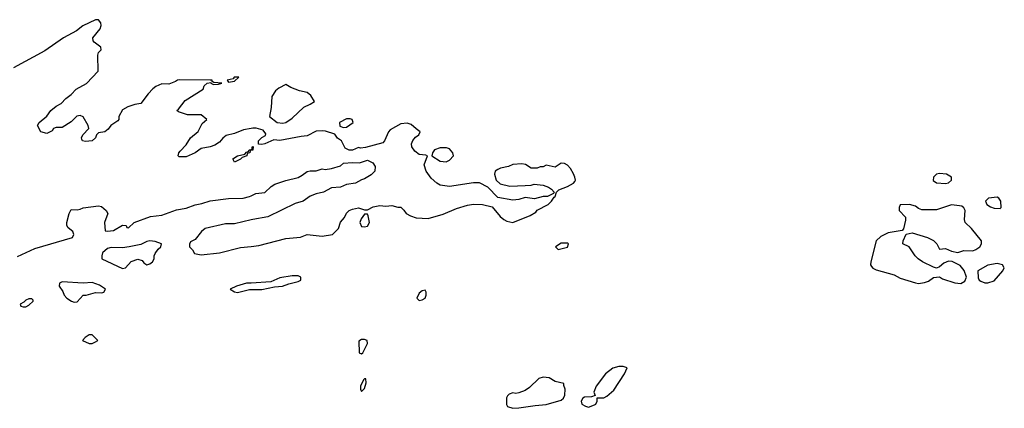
# Model space of a CAD drawing. Header units: inches. Extents: x 2348423 to 2474978, y 460702 to 613625.
# Tile 110 of 113: x 2468470 to 2474978, y 583423 to 585990. Entities that reach past the tile are written whole.
import ezdxf

# ---------------------------------------------------------------- set-up
doc = ezdxf.new("R2010")
doc.units = ezdxf.units.IN
doc.header["$MEASUREMENT"] = 0
doc.layers.add('C4568', color=7, linetype='Continuous')
doc.layers.add('C4578', color=7, linetype='Continuous')

msp = doc.modelspace()

# ---------------------------------------------------------------- linework, layer by layer
at = {"layer": 'C4568', "color": 5, "elevation": 20}
for points in [[(2470000, 585272), (2469950, 585262), (2469890, 585238.4), (2469835.8, 585224.2), (2469812.2, 585207.8), (2469790, 585181.2), (2469759.9, 585160.1), (2469730, 585149.2), (2469670, 585139), (2469630, 585109.3), (2469570, 585084), (2469524, 585084), (2469518, 585090), (2469522, 585110), (2469530, 585122), (2469570, 585162), (2469599, 585210), (2469649.3, 585250.7), (2469676.4, 585303.6), (2469706, 585330), (2469670, 585362), (2469580.2, 585360.2), (2469520.4, 585380.4), (2469508, 585390), (2469520.4, 585399.6), (2469564.8, 585455.2), (2469682, 585530), (2469690, 585552), (2469708.7, 585571.3), (2469734, 585574), (2469734, 585570), (2469750, 585562), (2469783.6, 585563.6), (2469806, 585570), (2469754, 585574), (2469742, 585582), (2469742, 585590), (2469730, 585591.2), (2469527.8, 585592.2), (2469512, 585590), (2469499.1, 585580.9), (2469455.3, 585564.7), (2469410, 585565.2), (2469370, 585549.2), (2469350, 585534), (2469319.8, 585500.2), (2469270, 585435.3), (2469230, 585428.7), (2469185.4, 585414.6), (2469150, 585395.3), (2469124.7, 585350), (2469124.7, 585330), (2469118, 585322), (2469072, 585290), (2469054.4, 585265.6), (2469032, 585250), (2468990, 585242), (2468978, 585230), (2468970.6, 585209.4), (2468950, 585189.2), (2468905.2, 585185.2), (2468886, 585190), (2468880.4, 585200.4), (2468878, 585210), (2468888, 585230), (2468928, 585270), (2468922, 585290), (2468890, 585348), (2468870, 585357.2), (2468848, 585352), (2468810, 585314), (2468750, 585278), (2468710, 585278), (2468694, 585270), (2468684.7, 585255.3), (2468650, 585239), (2468610, 585249), (2468588, 585290), (2468598, 585310), (2468650, 585352), (2468675.3, 585390), (2468710, 585418), (2468744, 585436), (2468775.3, 585470), (2468810, 585496), (2468844, 585530), (2468911.8, 585568.2), (2468989, 585650), (2468985.6, 585754.4), (2468990, 585772), (2469008, 585790), (2469007.3, 585807.3), (2468962, 585842), (2468955.3, 585850), (2468954, 585870), (2469001.2, 585930), (2469009.4, 585950.6), (2469007.3, 585970), (2468990, 585989.5), (2468970, 585989.6), (2468887.3, 585950), (2468844.8, 585915.2), (2468759.3, 585870), (2468636.9, 585783.1), (2468430, 585672)], [(2470000, 585126.8), (2469994, 585126), (2469992, 585110), (2469974, 585106), (2469972, 585090), (2469941, 585079), (2469930, 585068.7), (2469890, 585049), (2469878, 585070), (2469910, 585090.8), (2469958, 585102), (2469970, 585114), (2469982, 585118), (2469986, 585130), (2470000, 585132.8)], [(2468455.1, 584424.9), (2468570, 584479.1), (2468818, 584550), (2468828, 584570), (2468822, 584590), (2468790, 584615.3), (2468781.2, 584630), (2468781.2, 584650), (2468797.2, 584710), (2468810, 584736), (2468850, 584734), (2468870, 584737.3), (2468890, 584747.3), (2468990, 584759.3), (2469010, 584754.9), (2469041.6, 584730), (2469053, 584710), (2469031, 584650), (2469034, 584594), (2469050, 584592), (2469090, 584598), (2469150, 584632), (2469174, 584630), (2469178, 584618), (2469190, 584614), (2469226, 584650), (2469335.3, 584690), (2469410, 584699.5), (2469506.1, 584733.9), (2469570, 584744.2), (2469630, 584766), (2469674.6, 584774.6), (2469730, 584793.4), (2469850, 584808.7), (2469946, 584810), (2469990, 584820.7), (2470000, 584825.7)], [(2470000, 584667), (2469890, 584640.9), (2469830, 584640.7), (2469696, 584610), (2469670.8, 584590), (2469630, 584538), (2469598, 584522), (2469592.7, 584507.3), (2469592, 584490), (2469612, 584470), (2469626, 584446), (2469670, 584437.3), (2469790, 584450.6), (2469930, 584484.9), (2470000, 584492)], [(2470000, 584250.3), (2469968.7, 584248.7), (2469902, 584230), (2469862, 584210), (2469890, 584191.3), (2469910, 584187.7), (2469990, 584207.3), (2470000, 584207.4)]]:
    msp.add_lwpolyline(points, dxfattribs=at)
for points in [[(2469918, 585610), (2469886.8, 585610), (2469882, 585598), (2469841, 585590), (2469850, 585578), (2469890, 585584.7)], [(2469330, 584529.2), (2469310, 584525.2), (2469270, 584505.2), (2469194, 584490), (2469150, 584482.7), (2469074.8, 584485.2), (2469050, 584479), (2469018, 584450), (2469012, 584430), (2469014, 584410), (2469150, 584346.8), (2469170, 584351), (2469207.7, 584392.3), (2469250, 584408), (2469279.3, 584399.3), (2469290, 584384.7), (2469310, 584371.3), (2469330, 584378), (2469348, 584390), (2469358, 584410), (2469358, 584430), (2469366, 584446), (2469385.2, 584474.8), (2469402, 584490), (2469408, 584510), (2469365.6, 584525.6)], [(2468750, 584258), (2468734, 584250), (2468732, 584230), (2468755.3, 584195.3), (2468764.7, 584170), (2468781, 584150), (2468812, 584130), (2468830, 584124), (2468850, 584126.8), (2468890, 584171), (2468910, 584171), (2468970, 584186.8), (2469013.6, 584186.4), (2469026, 584190), (2469038, 584210), (2468996.5, 584236.5), (2468950, 584252.7), (2468890, 584249.2)], [(2468550, 584146), (2468530, 584146), (2468510, 584138), (2468496.9, 584123.1), (2468474, 584110), (2468478, 584098), (2468492.7, 584092.7), (2468510, 584092), (2468530, 584104.7), (2468558, 584130), (2468558, 584138)], [(2468930, 583908.7), (2468902, 583890), (2468884.7, 583870), (2468930, 583851.3), (2468950, 583851.3), (2468970, 583862), (2468986, 583870), (2468948.4, 583908.4)]]:
    msp.add_lwpolyline(points, close=True, dxfattribs=at)
at = {"layer": 'C4578', "color": 5, "elevation": 20}
for points in [[(2470230, 585562), (2470182, 585538), (2470159.8, 585520.2), (2470136.8, 585483.2), (2470133, 585410), (2470121, 585350), (2470170.9, 585310.9), (2470210, 585306), (2470230, 585311), (2470270, 585338.8), (2470347.3, 585412.7), (2470390, 585431), (2470418, 585450), (2470394.7, 585490), (2470370, 585508), (2470320, 585520), (2470262.5, 585542.5)], [(2470654.8, 585334.8), (2470630, 585334), (2470584.9, 585310), (2470586.8, 585286.8), (2470610, 585277.3), (2470630, 585278.8), (2470674, 585310), (2470668, 585330)], [(2471290, 585144), (2471250, 585144), (2471212, 585130), (2471198, 585110), (2471194, 585090), (2471250, 585056), (2471288.9, 585051.1), (2471310, 585061), (2471338, 585090), (2471334, 585110), (2471310, 585137.2)], [(2474550, 584974.5), (2474530, 584969), (2474511, 584950), (2474508.1, 584928.1), (2474530, 584911), (2474590, 584906.8), (2474610, 584911.3), (2474628.7, 584930), (2474628.7, 584950), (2474595.3, 584970)], [(2474930, 584817.2), (2474874, 584810), (2474854, 584790), (2474862, 584770), (2474886, 584754), (2474910, 584744.7), (2474950, 584742), (2474958, 584750), (2474954, 584790), (2474942, 584810)], [(2474351.6, 584768.4), (2474290, 584766), (2474282, 584750), (2474282, 584730), (2474324.7, 584684.7), (2474325.4, 584665.4), (2474312, 584608), (2474303.6, 584596.4), (2474210, 584580.9), (2474162, 584558), (2474130.7, 584530), (2474095.5, 584390), (2474093.4, 584370), (2474099.3, 584359.3), (2474108.6, 584348.6), (2474130, 584338), (2474250, 584304.9), (2474290, 584283), (2474390, 584250.6), (2474410, 584247.7), (2474450, 584254), (2474476.6, 584263.4), (2474510, 584286), (2474550, 584292), (2474570, 584278), (2474650, 584251), (2474690, 584247.7), (2474716.5, 584263.5), (2474728.7, 584290), (2474712.7, 584332.7), (2474685.6, 584365.6), (2474632.9, 584392.9), (2474610, 584395.3), (2474578, 584382), (2474550, 584358), (2474530, 584348), (2474510, 584355.3), (2474438, 584390), (2474408, 584410), (2474388, 584430), (2474349.1, 584489.1), (2474308, 584510), (2474308.4, 584528.4), (2474330, 584574), (2474370, 584581), (2474470.5, 584550.5), (2474510.9, 584530.9), (2474532, 584510), (2474550, 584474), (2474590, 584478), (2474630, 584461), (2474670, 584451.3), (2474710, 584464.7), (2474770, 584462), (2474790, 584471.3), (2474815.3, 584490), (2474828, 584510), (2474828, 584530), (2474762, 584610), (2474719, 584650), (2474714, 584670), (2474719, 584730), (2474710, 584748), (2474697.2, 584757.2), (2474681.2, 584761.2), (2474630, 584766), (2474530, 584734.5), (2474433.2, 584733.2), (2474410, 584742), (2474390, 584759)], [(2470770, 584706), (2470750, 584706), (2470726.4, 584673.6), (2470718, 584650), (2470730, 584624.7), (2470750, 584621), (2470770, 584626.8), (2470781.2, 584650), (2470774, 584694)], [(2472090, 584513.2), (2472050, 584512.7), (2472012, 584490), (2472030, 584472), (2472090, 584486.8), (2472098, 584510)], [(2474930, 584379), (2474870, 584369.2), (2474802, 584330), (2474805.4, 584285.4), (2474812, 584270), (2474822, 584262), (2474850, 584251.3), (2474870, 584251), (2474910, 584264.7), (2474968, 584330), (2474978, 584350), (2474966, 584370)], [(2471150, 584204), (2471130, 584198), (2471110, 584182.7), (2471094, 584150), (2471110, 584134), (2471130, 584139.1), (2471149, 584150), (2471156.2, 584170), (2471157, 584190)], [(2470750, 583878), (2470730, 583878), (2470712.7, 583867.3), (2470714, 583790), (2470730, 583782), (2470738, 583790), (2470768, 583850), (2470766, 583870)], [(2472430, 583699), (2472390, 583688.7), (2472341, 583650), (2472281, 583570), (2472264.7, 583530), (2472272.7, 583507.3), (2472250, 583498), (2472203.5, 583496.5), (2472192, 583490), (2472182, 583470), (2472184.7, 583450), (2472210, 583436), (2472230, 583431), (2472270, 583446), (2472278, 583450), (2472286, 583470), (2472287.3, 583492.7), (2472330, 583492), (2472350, 583502), (2472396.5, 583543.5), (2472468, 583650), (2472486, 583690), (2472458, 583698)], [(2470758, 583618), (2470750, 583618), (2470742, 583610), (2470722, 583570), (2470722, 583550), (2470730, 583534), (2470750, 583554), (2470759, 583590)], [(2471930, 583629), (2471901.4, 583618.6), (2471839.9, 583560.1), (2471810, 583539.3), (2471770, 583525.2), (2471750, 583521.2), (2471730, 583524), (2471704.5, 583515.5), (2471694.4, 583505.6), (2471688.7, 583491.3), (2471688.3, 583448.3), (2471694.8, 583434.8), (2471730, 583422.8), (2471770, 583426.8), (2471878, 583442), (2471950, 583446.8), (2472050, 583476), (2472064, 583490), (2472073.2, 583510), (2472075.3, 583550), (2472066, 583574), (2472066, 583586), (2472010, 583599), (2471970, 583624)]]:
    msp.add_lwpolyline(points, close=True, dxfattribs=at)
for points in [[(2470000, 584492), (2470050, 584497.1), (2470230, 584544.4), (2470326.8, 584553.2), (2470370, 584571), (2470470, 584560.5), (2470538, 584570), (2470578, 584610), (2470590, 584652), (2470616, 584684), (2470630, 584711.3), (2470648.7, 584730), (2470670, 584738.8), (2470710, 584746), (2470750, 584734), (2470770, 584734), (2470806, 584754), (2470850, 584762.8), (2470890, 584758), (2470930, 584762), (2470970, 584751), (2470990, 584750.8), (2471010, 584732), (2471024.7, 584710), (2471053.2, 584693.2), (2471090, 584680.5), (2471170, 584677.1), (2471270, 584704.9), (2471358, 584742), (2471430, 584764.6), (2471470, 584772.2), (2471528.5, 584768.5), (2471594, 584754), (2471644.9, 584690), (2471669.3, 584669.3), (2471690, 584658), (2471730, 584650.5), (2471844.5, 584695.5), (2471880.9, 584719.1), (2471890, 584730.8), (2471962, 584770), (2471984, 584790), (2472002, 584818), (2472010, 584822), (2472018, 584850), (2472033.6, 584866.4), (2472090, 584886.8), (2472129.5, 584910.5), (2472138.4, 584921.6), (2472142.7, 584930), (2472139.6, 584950), (2472130, 584972.3), (2472110, 585006.6), (2472090, 585029.2), (2472070, 585039), (2472050, 585042), (2472010, 585015.3), (2471950, 585028), (2471930, 585018), (2471910, 585018), (2471890, 585008.7), (2471850, 585008.7), (2471813.2, 585033.2), (2471790, 585038), (2471730, 585032.5), (2471700.3, 585019.8), (2471647.3, 585010), (2471630, 585000.5), (2471613.4, 584990), (2471607.7, 584970), (2471618.8, 584930), (2471645.5, 584905.5), (2471710, 584890.7), (2471810, 584894), (2471850, 584897.3), (2471870, 584904), (2471930, 584897.3), (2471964.5, 584884.5), (2471984.7, 584870), (2472002, 584850), (2471998, 584842), (2471958, 584822), (2471930, 584821.2), (2471873, 584807), (2471810, 584816), (2471770, 584800.9), (2471730, 584797), (2471630, 584815.3), (2471563.6, 584883.6), (2471510, 584912.3), (2471470, 584912), (2471310, 584888.3), (2471250, 584896.9), (2471226.6, 584910), (2471190, 584942), (2471157, 584990), (2471144, 585030), (2471166, 585090), (2471155.3, 585095.3), (2471110, 585099), (2471081.5, 585121.5), (2471062, 585150), (2471059, 585170), (2471069.1, 585190.9), (2471085.2, 585214.8), (2471108, 585230), (2471118, 585250), (2471090, 585268), (2471057.5, 585297.5), (2471030, 585305.2), (2470990, 585301.2), (2470918.5, 585261.5), (2470906.8, 585250), (2470880.7, 585190), (2470870, 585177.2), (2470755.3, 585144.7), (2470722, 585142), (2470710, 585146), (2470670, 585128), (2470648.4, 585128.4), (2470621.2, 585141.2), (2470598, 585190), (2470570, 585208), (2470552.5, 585232.5), (2470492.3, 585252.3), (2470470, 585255.1), (2470430, 585252.7), (2470370, 585221.6), (2470330, 585218.4), (2470190, 585192.7), (2470150, 585195.3), (2470090, 585169.2), (2470070, 585165.2), (2470048.4, 585168.4), (2470048, 585190), (2470070, 585211.3), (2470094.6, 585225.4), (2470096.4, 585236.4), (2470079, 585259), (2470033.6, 585273.6), (2470010, 585274), (2470000, 585272)], [(2470000, 585132.8), (2470006, 585134), (2470006, 585146), (2470010, 585152), (2470014, 585150), (2470010, 585128), (2470000, 585126.8)], [(2470000, 584825.7), (2470030, 584840.7), (2470090, 584847.3), (2470132.1, 584887.9), (2470157.5, 584902.5), (2470230, 584927.7), (2470310, 584947.7), (2470338, 584962), (2470370, 584986), (2470390, 584991.3), (2470430, 584991.3), (2470470, 585004.7), (2470490, 585001), (2470530, 585006), (2470590, 585024.7), (2470610, 585042), (2470670, 585046.8), (2470715.5, 585044.5), (2470770, 585061), (2470803.6, 585043.6), (2470819.6, 585019.6), (2470818, 584990), (2470794.2, 584965.8), (2470750, 584938), (2470728.5, 584931.5), (2470690, 584909.4), (2470630, 584900.9), (2470590, 584884.5), (2470530, 584878.4), (2470478, 584850), (2470430, 584839.5), (2470390, 584823.7), (2470344.7, 584790), (2470290, 584775.1), (2470110, 584687.6), (2470010, 584669.4), (2470000, 584667)], [(2470000, 584207.4), (2470070, 584208), (2470155.1, 584224.9), (2470208, 584230), (2470250, 584246), (2470310, 584261), (2470328, 584270), (2470328, 584290), (2470310, 584297.2), (2470270, 584298.4), (2470190, 584285.1), (2470130, 584257.2), (2470000, 584250.3)]]:
    msp.add_lwpolyline(points, dxfattribs=at)

doc.saveas('drawing.dxf')
